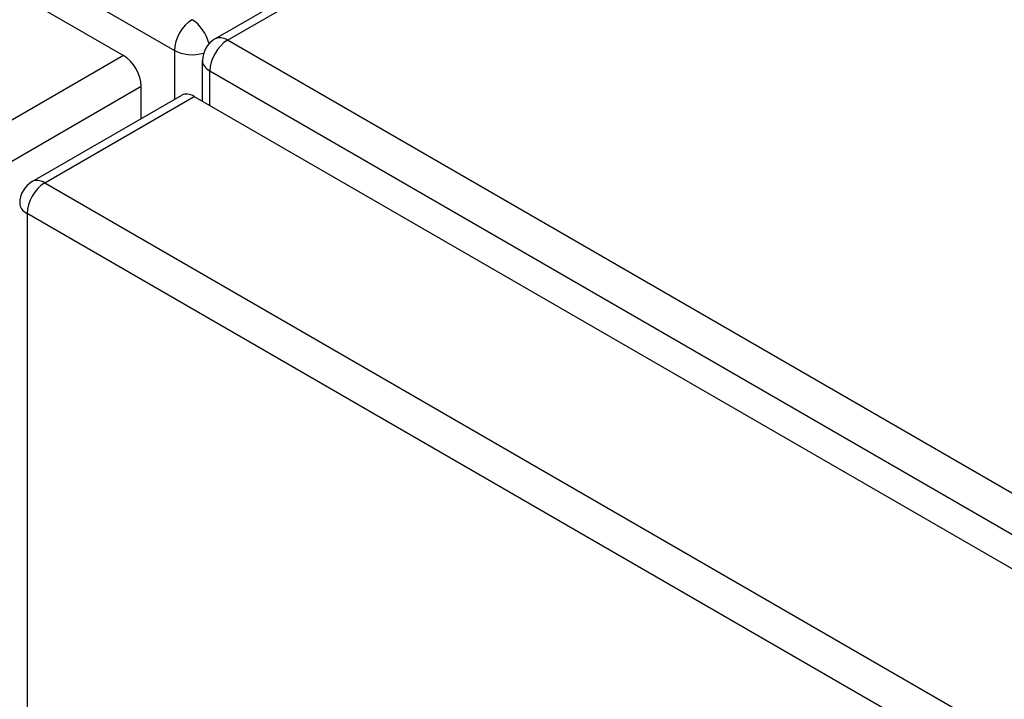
# Model space of a CAD drawing. Header units: inches. Extents: x 429.4 to 505.1, y 166.8 to 235.9.
# Tile 94 of 113: x 463.3 to 467.2, y 208.6 to 211.3. Entities that reach past the tile are written whole.
import ezdxf

# ---------------------------------------------------------------- set-up
doc = ezdxf.new("R2010")
doc.units = ezdxf.units.IN
doc.header["$MEASUREMENT"] = 0
doc.layers.add('Visible Edges(ANSI)', color=7, linetype='Continuous', lineweight=25)
doc.layers.add('Visible Tangent Edges(ANSI)', color=7, linetype='Continuous', lineweight=25)

msp = doc.modelspace()

# ---------------------------------------------------------------- linework, layer by layer
at = {"layer": 'Visible Edges(ANSI)'}
for p, q in [((430.0935, 230.6018), (463.7553, 211.1671)), ((471.0477, 215.2344), (464.1166, 211.2327)), ((464.0671, 210.9871), (464.0671, 211.147)), ((463.8253, 210.9185), (463.8253, 211.0459)), ((463.3947, 210.6699), (463.9851, 211.0107)), ((464.0346, 211.0058), (497.6964, 191.5712))]:
    msp.add_line(p, q, dxfattribs=at)
for centre in [(464.1661, 211.147), (463.4442, 210.5841)]:
    msp.add_arc(centre, 0.099, 120, 180, dxfattribs=at)
for centre, start_param, end_param in [((463.7553, 211.0863), 3.926991, 5.497787), ((464.0346, 210.925), 5.497787, 6.283185)]:
    msp.add_ellipse(centre, major_axis=(-0.0495, 0.0857), ratio=0.57735, start_param=start_param, end_param=end_param, dxfattribs=at)
at = {"layer": 'Visible Tangent Edges(ANSI)'}
for p, q in [((430.155, 230.7025), (463.9561, 211.1874)), ((464.1661, 211.2278), (471.0972, 215.2295)), ((497.9673, 191.7127), (464.1661, 211.2278)), ((463.9561, 211.1874), (463.9561, 210.994)), ((463.7553, 211.1671), (463.1649, 210.8262)), ((464.0961, 211.1066), (497.8973, 191.5915)), ((464.0961, 210.9703), (464.0961, 211.1066)), ((463.2349, 210.705), (463.8253, 211.0459)), ((463.4442, 210.665), (464.0346, 211.0058)), ((463.4442, 210.665), (497.106, 191.2303)), ((497.036, 191.109), (463.3742, 210.5437)), ((463.3742, 210.5437), (463.3742, 186.2774))]:
    msp.add_line(p, q, dxfattribs=at)
for centre, major_axis, start_param, end_param in [((464.0261, 211.2278), (0.0495, 0.0857), 0.785398, 2.356194), ((464.0261, 211.2278), (-0.0495, 0.0857), 4.23253, 5.497787), ((464.1661, 211.147), (-0.0495, -0.0857), 3.926991, 5.497787), ((464.1661, 211.147), (-0.0495, 0.0857), 5.497787, 6.283185), ((464.0261, 211.2278), (-0.099, 0), 0.785398, 2.050655), ((464.1661, 211.147), (-0.099, 0), 0, 0.785398), ((463.4442, 210.5841), (-0.0495, 0.0857), 5.497787, 6.283185), ((463.4442, 210.5841), (-0.0495, -0.0857), 3.926991, 5.497787), ((463.4442, 210.5841), (-0.099, 0), 0, 0.785398)]:
    msp.add_ellipse(centre, major_axis=major_axis, ratio=0.57735, start_param=start_param, end_param=end_param, dxfattribs=at)

doc.saveas('drawing.dxf')
